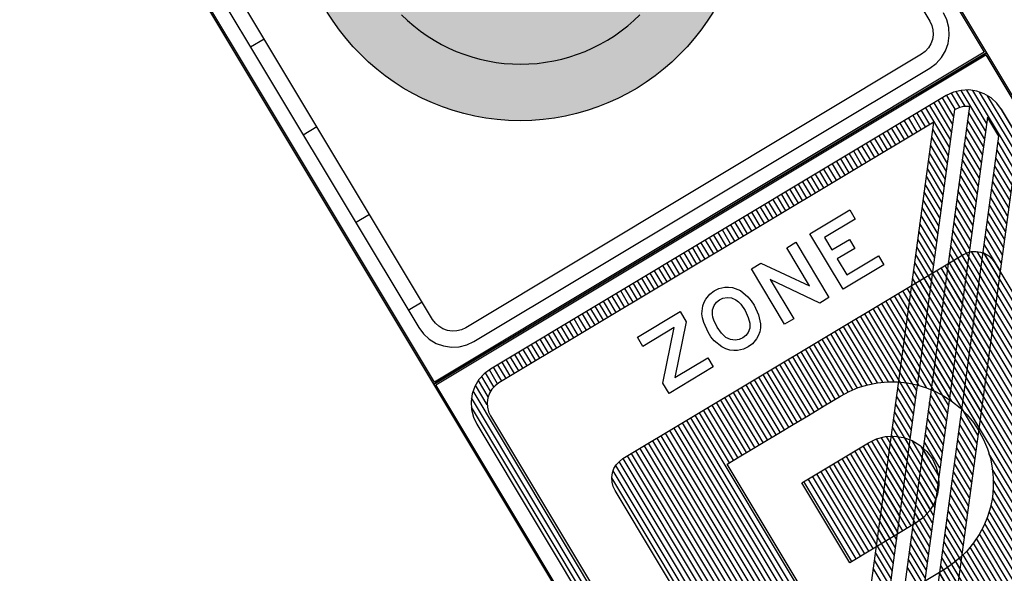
# Model space of a CAD drawing. Header units: metres. Extents: x 197071 to 197673, y 354832 to 355594.
# Tile 26 of 28: x 197078.83 to 197082.27, y 355586.57 to 355588.51. Entities that reach past the tile are written whole.
import ezdxf

# ---------------------------------------------------------------- set-up
doc = ezdxf.new("R2010")
doc.units = ezdxf.units.M
doc.layers.get('0').update_dxf_attribs({"lineweight": 25})

# ---------------------------------------------------------------- blocks, each defined once
blk = doc.blocks.new('E01zbh')
h = blk.add_hatch()
h.set_pattern_fill('LINE', color=0, scale=0.05, angle=-90, style=0)
h.paths.add_polyline_path([(19.7797, 135.2617), (19.7918, 135.2629), (19.8035, 135.2664), (19.8143, 135.2722), (19.8239, 135.28), (19.8317, 135.2895), (19.8374, 135.3003), (19.841, 135.312), (19.8421, 135.3241), (19.8421, 136.1491), (19.841, 136.1612), (19.8374, 136.1729), (19.8317, 136.1837), (19.8239, 136.1932), (19.8143, 136.2011), (19.8035, 136.2068), (19.7918, 136.2103), (19.7797, 136.2115), (18.7047, 136.2115), (18.6926, 136.2103), (18.6809, 136.2068), (18.67, 136.2011), (18.6605, 136.1932), (18.6527, 136.1837), (18.6469, 136.1729), (18.6434, 136.1612), (18.6422, 136.1491), (18.6422, 135.3241), (18.6434, 135.312), (18.6469, 135.3003), (18.6527, 135.2895), (18.6605, 135.28), (18.67, 135.2722), (18.6809, 135.2664), (18.6926, 135.2629), (18.7047, 135.2617)])
h.paths.add_polyline_path([(18.6672, 136.1491), (18.6679, 136.1564), (18.6701, 136.1634), (18.6735, 136.1699), (18.6782, 136.1756), (18.6839, 136.1802), (18.6904, 136.1837), (18.6974, 136.1858), (18.7047, 136.1866), (19.7797, 136.1866), (19.787, 136.1858), (19.794, 136.1837), (19.8005, 136.1802), (19.8061, 136.1756), (19.8108, 136.1699), (19.8143, 136.1634), (19.8165, 136.1564), (19.8172, 136.1491), (19.8172, 135.3241), (19.8165, 135.3168), (19.8143, 135.3098), (19.8108, 135.3033), (19.8061, 135.2976), (19.8005, 135.293), (19.794, 135.2895), (19.787, 135.2874), (19.7797, 135.2866), (18.7047, 135.2866), (18.6974, 135.2874), (18.6904, 135.2895), (18.6839, 135.293), (18.6782, 135.2976), (18.6735, 135.3033), (18.6701, 135.3098), (18.6679, 135.3168), (18.6672, 135.3241)], flags=16)
h.paths.add_polyline_path([(19.723, 135.5439), (19.7066, 135.5439), (19.7066, 135.5998), (19.684, 135.5998), (19.684, 135.5679), (19.6679, 135.5679), (19.6679, 135.5998), (19.6389, 135.5998), (19.6389, 135.5424), (19.6229, 135.5424), (19.6229, 135.6161), (19.723, 135.6161)], flags=0)
h.paths.add_polyline_path([(19.723, 135.6416), (19.6229, 135.6416), (19.6229, 135.6581), (19.6936, 135.7053), (19.6229, 135.7053), (19.6229, 135.7217), (19.723, 135.7217), (19.723, 135.7046), (19.654, 135.6581), (19.723, 135.6581)], flags=0)
h.paths.add_polyline_path([(19.723, 135.8509), (19.7044, 135.8509), (19.6395, 135.9104), (19.6395, 135.8509), (19.6231, 135.8509), (19.6231, 135.9308), (19.6418, 135.9308), (19.7065, 135.8713), (19.7065, 135.9281), (19.723, 135.9281)], flags=0)
h.paths.add_polyline_path([(19.6381, 135.7885), (19.6389, 135.7945), (19.6413, 135.8005), (19.6457, 135.8061), (19.6523, 135.8104), (19.6615, 135.8131), (19.673, 135.8139), (19.6847, 135.8126), (19.6896, 135.8115), (19.6936, 135.8102), (19.6998, 135.8063), (19.7042, 135.8009), (19.7066, 135.795), (19.7074, 135.7892), (19.7067, 135.7831), (19.7043, 135.777), (19.7003, 135.7716), (19.694, 135.7673), (19.6897, 135.7655), (19.6843, 135.7642), (19.6724, 135.7634), (19.661, 135.7647), (19.652, 135.7671), (19.6455, 135.7711), (19.6412, 135.7767), (19.6388, 135.7827)], flags=0)
h.paths.add_polyline_path([(19.6219, 135.7883), (19.6227, 135.7964), (19.6258, 135.8056), (19.6285, 135.8107), (19.6323, 135.8156), (19.6371, 135.82), (19.6429, 135.8236), (19.6571, 135.8286), (19.6651, 135.8298), (19.6734, 135.83), (19.6895, 135.8279), (19.6967, 135.826), (19.7028, 135.8235), (19.7127, 135.8162), (19.7165, 135.8116), (19.7193, 135.8068), (19.7227, 135.7976), (19.7238, 135.789), (19.723, 135.7808), (19.72, 135.7717), (19.7172, 135.7667), (19.7133, 135.7618), (19.7027, 135.7537), (19.6887, 135.7487), (19.6808, 135.7475), (19.6725, 135.7472), (19.6565, 135.7491), (19.6428, 135.7536), (19.6373, 135.7569), (19.6325, 135.7612), (19.6287, 135.766), (19.6259, 135.7711), (19.6228, 135.7803)], flags=0)
h = blk.add_hatch(color=252)
h.paths.add_polyline_path([(19.3656, 135.9319), (19.35, 135.9439), (19.3336, 135.9547), (19.3164, 135.9642), (19.2983, 135.9725), (19.2862, 135.9772), (19.274, 135.9812), (19.2617, 135.9846), (19.2493, 135.9874), (19.2367, 135.9896), (19.224, 135.9912), (19.2112, 135.9921), (19.1983, 135.9924), (19.1853, 135.9921), (19.1725, 135.9912), (19.1598, 135.9896), (19.1473, 135.9874), (19.1348, 135.9846), (19.1225, 135.9812), (19.1103, 135.9772), (19.0982, 135.9725), (19.0864, 135.9673), (19.0749, 135.9615), (19.0637, 135.9552), (19.053, 135.9484), (19.0425, 135.941), (19.0325, 135.9332), (19.0227, 135.9248), (19.0134, 135.9158), (19.0044, 135.9065), (18.996, 135.8967), (18.9882, 135.8867), (18.9808, 135.8762), (18.974, 135.8655), (18.9677, 135.8543), (18.9619, 135.8428), (18.9567, 135.831), (18.952, 135.8189), (18.948, 135.8067), (18.9446, 135.7944), (18.9418, 135.782), (18.9396, 135.7694), (18.9381, 135.7567), (18.9371, 135.7439), (18.9368, 135.731), (18.9371, 135.718), (18.938, 135.7052), (18.9396, 135.6925), (18.9418, 135.68), (18.9446, 135.6675), (18.948, 135.6552), (18.952, 135.643), (18.9567, 135.6309), (18.965, 135.6128), (18.9745, 135.5956), (18.9853, 135.5792), (18.9973, 135.5636)], flags=16)
h.paths.add_polyline_path([(19.3992, 135.8983), (19.4112, 135.8827), (19.422, 135.8663), (19.4315, 135.8491), (19.4398, 135.831), (19.4445, 135.8189), (19.4485, 135.8067), (19.4519, 135.7944), (19.4547, 135.782), (19.4569, 135.7694), (19.4585, 135.7567), (19.4594, 135.7439), (19.4597, 135.731), (19.4594, 135.718), (19.4585, 135.7052), (19.4569, 135.6925), (19.4547, 135.68), (19.4519, 135.6675), (19.4485, 135.6552), (19.4445, 135.643), (19.4398, 135.6309), (19.4346, 135.6191), (19.4288, 135.6076), (19.4225, 135.5964), (19.4157, 135.5857), (19.4083, 135.5752), (19.4005, 135.5652), (19.3921, 135.5554), (19.3831, 135.5461), (19.3738, 135.5371), (19.364, 135.5287), (19.354, 135.5209), (19.3435, 135.5135), (19.3328, 135.5067), (19.3216, 135.5004), (19.3101, 135.4946), (19.2983, 135.4894), (19.2862, 135.4847), (19.274, 135.4807), (19.2617, 135.4773), (19.2493, 135.4745), (19.2367, 135.4723), (19.224, 135.4707), (19.2112, 135.4698), (19.1983, 135.4695), (19.1853, 135.4698), (19.1725, 135.4707), (19.1598, 135.4723), (19.1473, 135.4745), (19.1348, 135.4773), (19.1225, 135.4807), (19.1103, 135.4848), (19.0982, 135.4894), (19.0801, 135.4977), (19.0629, 135.5072), (19.0465, 135.518), (19.0309, 135.53)], flags=16)
edge = h.paths.add_edge_path()
edge.add_arc((19.1994, 135.7313), 0.35, 0, 360)
h = blk.add_hatch(color=253)
h.paths.add_polyline_path([(19.0227, 135.9248), (19.0134, 135.9158), (19.0044, 135.9065), (18.996, 135.8967), (18.9882, 135.8867), (18.9808, 135.8762), (18.974, 135.8655), (18.9677, 135.8543), (18.9619, 135.8428), (18.9567, 135.831), (18.952, 135.8189), (18.948, 135.8067), (18.9446, 135.7944), (18.9418, 135.782), (18.9396, 135.7694), (18.9381, 135.7567), (18.9371, 135.7439), (18.9368, 135.731), (18.9371, 135.718), (18.938, 135.7052), (18.9396, 135.6925), (18.9418, 135.68), (18.9446, 135.6675), (18.948, 135.6552), (18.952, 135.643), (18.9567, 135.6309), (18.965, 135.6128), (18.9745, 135.5956), (18.9853, 135.5792), (18.9973, 135.5636), (19.3656, 135.9319), (19.35, 135.9439), (19.3336, 135.9547), (19.3164, 135.9642), (19.2983, 135.9725), (19.2862, 135.9772), (19.274, 135.9812), (19.2617, 135.9846), (19.2493, 135.9874), (19.2367, 135.9896), (19.224, 135.9912), (19.2112, 135.9921), (19.1983, 135.9924), (19.1853, 135.9921), (19.1725, 135.9912), (19.1598, 135.9896), (19.1473, 135.9874), (19.1348, 135.9846), (19.1225, 135.9812), (19.1103, 135.9772), (19.0982, 135.9725), (19.0864, 135.9673), (19.0749, 135.9615), (19.0637, 135.9552), (19.053, 135.9484), (19.0425, 135.941), (19.0325, 135.9332)])
h.paths.add_polyline_path([(19.0309, 135.53), (19.0465, 135.518), (19.0629, 135.5072), (19.0801, 135.4977), (19.0982, 135.4894), (19.1103, 135.4848), (19.1225, 135.4807), (19.1348, 135.4773), (19.1473, 135.4745), (19.1598, 135.4723), (19.1725, 135.4707), (19.1853, 135.4698), (19.1983, 135.4695), (19.2112, 135.4698), (19.224, 135.4707), (19.2367, 135.4723), (19.2493, 135.4745), (19.2617, 135.4773), (19.274, 135.4807), (19.2862, 135.4847), (19.2983, 135.4894), (19.3101, 135.4946), (19.3216, 135.5004), (19.3328, 135.5067), (19.3435, 135.5135), (19.354, 135.5209), (19.364, 135.5287), (19.3738, 135.5371), (19.3831, 135.5461), (19.3921, 135.5554), (19.4005, 135.5652), (19.4083, 135.5752), (19.4157, 135.5857), (19.4225, 135.5964), (19.4288, 135.6076), (19.4346, 135.6191), (19.4398, 135.6309), (19.4445, 135.643), (19.4485, 135.6552), (19.4519, 135.6675), (19.4547, 135.68), (19.4569, 135.6925), (19.4585, 135.7052), (19.4594, 135.718), (19.4597, 135.731), (19.4594, 135.7439), (19.4585, 135.7567), (19.4569, 135.7694), (19.4547, 135.782), (19.4519, 135.7944), (19.4485, 135.8067), (19.4445, 135.8189), (19.4398, 135.831), (19.4315, 135.8491), (19.422, 135.8663), (19.4112, 135.8827), (19.3992, 135.8983)])
at = {"color": 0}
for points in [[(18.6173, 135.2366), (18.6173, 136.2366), (19.8671, 136.2366), (19.8671, 135.2366), (18.6173, 135.2366)], [(18.6198, 135.2391), (18.6198, 136.2341), (19.8646, 136.2341), (19.8646, 135.2391), (18.6198, 135.2391)]]:
    blk.add_lwpolyline(points, close=True, dxfattribs=at)
for points in [[(19.7797, 136.2115), (18.7047, 136.2115), (18.6926, 136.2103), (18.6809, 136.2068), (18.67, 136.2011), (18.6605, 136.1932), (18.6527, 136.1837), (18.6469, 136.1729), (18.6434, 136.1612), (18.6422, 136.1491), (18.6422, 135.3241), (18.6434, 135.312), (18.6469, 135.3003), (18.6527, 135.2895), (18.6605, 135.28), (18.67, 135.2722), (18.6809, 135.2664), (18.6926, 135.2629), (18.7047, 135.2617)], [(19.7797, 135.2866), (18.7047, 135.2866), (18.6974, 135.2874), (18.6904, 135.2895), (18.6839, 135.293), (18.6782, 135.2976), (18.6735, 135.3033), (18.6701, 135.3098), (18.6679, 135.3168), (18.6672, 135.3241), (18.6672, 136.1491), (18.6672, 136.1491), (18.6679, 136.1564), (18.6701, 136.1634), (18.6735, 136.1699), (18.6782, 136.1756), (18.6839, 136.1802), (18.6904, 136.1837), (18.6974, 136.1858), (18.7047, 136.1866), (19.7797, 136.1866)], [(19.1348, 135.9846), (19.1225, 135.9812), (19.1103, 135.9772), (19.0982, 135.9725), (19.0864, 135.9673), (19.0749, 135.9615), (19.0637, 135.9552), (19.053, 135.9484), (19.0425, 135.941), (19.0325, 135.9332), (19.0227, 135.9248), (19.0134, 135.9158), (19.0044, 135.9065), (18.996, 135.8967), (18.9882, 135.8867), (18.9808, 135.8762), (18.974, 135.8655), (18.9677, 135.8543), (18.9619, 135.8428), (18.9567, 135.831), (18.952, 135.8189), (18.948, 135.8067), (18.9446, 135.7944), (18.9418, 135.782), (18.9396, 135.7694), (18.9381, 135.7567), (18.9371, 135.7439), (18.9368, 135.731), (18.9371, 135.718), (18.938, 135.7052), (18.9396, 135.6925), (18.9418, 135.68), (18.9446, 135.6675)]]:
    blk.add_lwpolyline(points, dxfattribs=at)
blk.add_circle((19.1994, 135.7313), 0.35, dxfattribs=at)
blk = doc.blocks.new('*X38')
at = {"color": 0}
for p, q in [((1.2728, 0.275), (1.8059, 0.275)), ((1.2619, 0.2625), (1.8168, 0.2625)), ((1.2659, 0.2687), (1.8128, 0.2687)), ((1.2592, 0.25), (1.8195, 0.25)), ((1.2598, 0.2562), (1.8189, 0.2562)), ((1.2592, 0.2437), (1.8195, 0.2437)), ((1.2592, 0.2375), (1.8195, 0.2375)), ((1.2592, 0.2313), (1.8195, 0.2313)), ((1.2592, 0.225), (1.8195, 0.225)), ((1.2592, 0.2188), (1.8195, 0.2188)), ((1.2592, 0.2125), (1.8195, 0.2125)), ((1.2592, 0.2062), (1.8195, 0.2062)), ((1.2592, 0.2), (1.8195, 0.2)), ((1.2592, 0.1938), (1.8195, 0.1938)), ((1.2592, 0.1875), (1.8195, 0.1875)), ((1.2592, 0.1812), (1.8195, 0.1812)), ((1.2592, 0.175), (1.8195, 0.175)), ((1.2592, 0.1688), (1.8195, 0.1688)), ((1.2592, 0.1625), (1.8195, 0.1625)), ((1.2592, 0.1562), (1.8195, 0.1562)), ((1.2592, 0.15), (1.8195, 0.15)), ((1.2592, 0.1437), (1.8195, 0.1437)), ((1.7458, 0.1375), (1.8195, 0.1375)), ((1.7458, 0.1313), (1.8195, 0.1313)), ((1.7458, 0.125), (1.8195, 0.125)), ((1.7458, 0.1187), (1.8195, 0.1187)), ((1.7458, 0.1125), (1.8195, 0.1125)), ((1.7458, 0.1062), (1.8195, 0.1062)), ((1.7458, 0.1), (1.8195, 0.1)), ((1.7458, 0.0938), (1.8195, 0.0938)), ((1.7458, 0.0875), (1.8195, 0.0875)), ((1.7458, 0.0813), (1.8195, 0.0813)), ((1.7458, 0.075), (1.8195, 0.075)), ((1.5591, 0.0688), (1.6771, 0.0688)), ((1.5591, 0.0625), (1.6771, 0.0625)), ((1.7458, 0.0688), (1.8195, 0.0688)), ((1.7458, 0.0625), (1.8195, 0.0625)), ((1.5591, 0.0563), (1.6771, 0.0563)), ((1.5591, 0.05), (1.6771, 0.05)), ((1.7458, 0.0563), (1.8195, 0.0563)), ((1.7458, 0.05), (1.8195, 0.05)), ((1.5591, 0.0437), (1.6771, 0.0437)), ((1.5591, 0.0375), (1.6771, 0.0375)), ((1.7458, 0.0437), (1.8195, 0.0437)), ((1.7458, 0.0375), (1.8195, 0.0375)), ((1.5591, 0.0312), (1.6771, 0.0312)), ((1.5591, 0.025), (1.6771, 0.025)), ((1.7458, 0.0312), (1.8195, 0.0312)), ((1.7458, 0.025), (1.8195, 0.025)), ((1.5591, 0.0187), (1.6771, 0.0187)), ((1.5591, 0.0125), (1.6771, 0.0125)), ((1.7458, 0.0187), (1.8195, 0.0187)), ((1.7458, 0.0125), (1.8195, 0.0125)), ((1.5591, 0.0063), (1.6771, 0.0063)), ((1.5591, 0), (1.6771, 0)), ((1.7458, 0.0063), (1.8195, 0.0063)), ((1.7458, 0), (1.8195, 0)), ((1.5591, -0.0063), (1.6771, -0.0063)), ((1.7458, -0.0063), (1.8195, -0.0063)), ((1.2592, -0.0187), (1.4902, -0.0187)), ((1.5591, -0.0125), (1.6771, -0.0125)), ((1.5591, -0.0187), (1.6771, -0.0187)), ((1.7458, -0.0125), (1.8195, -0.0125)), ((1.7458, -0.0187), (1.8195, -0.0187)), ((1.2592, -0.025), (1.4902, -0.025)), ((1.2592, -0.0312), (1.4904, -0.0312)), ((1.5591, -0.025), (1.6771, -0.025)), ((1.5596, -0.0312), (1.6766, -0.0312)), ((1.7456, -0.0312), (1.8195, -0.0312)), ((1.7458, -0.025), (1.8195, -0.025)), ((1.2592, -0.0375), (1.4907, -0.0375)), ((1.2592, -0.0437), (1.4915, -0.0437)), ((1.5602, -0.0375), (1.676, -0.0375)), ((1.562, -0.0437), (1.6741, -0.0437)), ((1.7445, -0.0437), (1.8195, -0.0437)), ((1.7453, -0.0375), (1.8195, -0.0375)), ((1.2592, -0.05), (1.4924, -0.05)), ((1.2592, -0.0563), (1.4939, -0.0563)), ((1.5642, -0.05), (1.6719, -0.05)), ((1.5676, -0.0563), (1.6686, -0.0563)), ((1.7421, -0.0563), (1.8195, -0.0563)), ((1.7435, -0.05), (1.8195, -0.05)), ((1.2592, -0.0625), (1.4954, -0.0625)), ((1.2592, -0.0688), (1.4976, -0.0688)), ((1.5719, -0.0625), (1.6642, -0.0625)), ((1.5774, -0.0688), (1.6587, -0.0688)), ((1.7384, -0.0688), (1.8195, -0.0688)), ((1.7405, -0.0625), (1.8195, -0.0625)), ((1.2592, -0.075), (1.4999, -0.075)), ((1.2592, -0.0813), (1.5028, -0.0813)), ((1.585, -0.075), (1.6511, -0.075)), ((1.5974, -0.0813), (1.6387, -0.0813)), ((1.7332, -0.0813), (1.8195, -0.0813)), ((1.7361, -0.075), (1.8195, -0.075)), ((1.2592, -0.0875), (1.5059, -0.0875)), ((1.2592, -0.0938), (1.5096, -0.0938)), ((1.7264, -0.0938), (1.8195, -0.0938)), ((1.7301, -0.0875), (1.8195, -0.0875)), ((1.2592, -0.1), (1.5137, -0.1)), ((1.2592, -0.1062), (1.5184, -0.1062)), ((1.7176, -0.1062), (1.8195, -0.1062)), ((1.7222, -0.1), (1.8195, -0.1)), ((1.2592, -0.1125), (1.5239, -0.1125)), ((1.2592, -0.1187), (1.53, -0.1187)), ((1.706, -0.1187), (1.8195, -0.1187)), ((1.7121, -0.1125), (1.8195, -0.1125)), ((1.2592, -0.125), (1.5369, -0.125)), ((1.2592, -0.1313), (1.5453, -0.1313)), ((1.6907, -0.1313), (1.8195, -0.1313)), ((1.6991, -0.125), (1.8195, -0.125)), ((1.2592, -0.1375), (1.5554, -0.1375)), ((1.2592, -0.1437), (1.5681, -0.1437)), ((1.668, -0.1437), (1.8195, -0.1437)), ((1.6806, -0.1375), (1.8195, -0.1375)), ((1.2592, -0.15), (1.5871, -0.15)), ((1.2592, -0.1562), (1.8195, -0.1562)), ((1.649, -0.15), (1.8195, -0.15)), ((1.2592, -0.1625), (1.8195, -0.1625)), ((1.2592, -0.1688), (1.8195, -0.1688)), ((1.2592, -0.175), (1.8195, -0.175)), ((1.2592, -0.1812), (1.8195, -0.1812)), ((1.2592, -0.1875), (1.8195, -0.1875)), ((1.2592, -0.1938), (1.8195, -0.1938)), ((1.2592, -0.2), (1.8195, -0.2)), ((1.2592, -0.2062), (1.8195, -0.2062)), ((1.2592, -0.2125), (1.8195, -0.2125)), ((1.2592, -0.2188), (1.8195, -0.2188)), ((1.2592, -0.225), (1.8195, -0.225)), ((1.2592, -0.2313), (1.8195, -0.2313)), ((1.2592, -0.2375), (1.8195, -0.2375)), ((1.2592, -0.2437), (1.8195, -0.2437)), ((1.2592, -0.25), (1.8195, -0.25)), ((1.2597, -0.2562), (1.819, -0.2562)), ((1.2614, -0.2625), (1.8173, -0.2625)), ((1.2651, -0.2687), (1.8136, -0.2687)), ((1.2715, -0.275), (1.8073, -0.275))]:
    blk.add_line(p, q, dxfattribs=at)
blk = doc.blocks.new('*X37')
at = {"color": 0}
for p, q in [((1.0439, 0.375), (1.9839, 0.375)), ((1.0537, 0.3812), (1.9741, 0.3812)), ((1.0375, 0.3688), (1.9904, 0.3688)), ((1.9662, 0.3625), (1.9951, 0.3625)), ((1.9744, 0.3563), (1.9984, 0.3563)), ((1.9788, 0.35), (2.0006, 0.35)), ((1.9813, 0.3438), (2.0021, 0.3438)), ((1.9824, 0.3375), (2.0027, 0.3375)), ((1.9825, 0.3312), (2.0029, 0.3312)), ((1.9825, 0.325), (2.0029, 0.325)), ((1.9825, 0.3187), (2.0029, 0.3187)), ((1.9825, 0.3125), (2.0029, 0.3125)), ((1.9825, 0.3063), (2.0029, 0.3063)), ((1.9825, 0.3), (2.0029, 0.3)), ((1.9825, 0.2938), (2.0029, 0.2938)), ((1.9825, 0.2875), (2.0029, 0.2875)), ((1.9825, 0.2812), (2.0029, 0.2812)), ((1.9825, 0.275), (2.0029, 0.275)), ((1.9825, 0.2687), (2.0029, 0.2687)), ((1.9825, 0.2625), (2.0029, 0.2625)), ((1.9825, 0.2562), (2.0029, 0.2562)), ((1.9825, 0.25), (2.0029, 0.25)), ((1.9825, 0.2437), (2.0029, 0.2437)), ((1.9825, 0.2375), (2.0029, 0.2375)), ((1.9825, 0.2313), (2.0029, 0.2313)), ((1.9825, 0.225), (2.0029, 0.225)), ((1.9825, 0.2188), (2.0029, 0.2188)), ((1.9825, 0.2125), (2.0029, 0.2125)), ((1.9825, 0.2062), (2.0029, 0.2062)), ((1.9825, 0.2), (2.0029, 0.2)), ((1.9825, 0.1938), (2.0029, 0.1938)), ((1.9825, 0.1875), (2.0029, 0.1875)), ((1.9825, 0.1812), (2.0029, 0.1812)), ((1.9825, 0.175), (2.0029, 0.175)), ((1.9825, 0.1688), (2.0029, 0.1688)), ((1.9825, 0.1625), (2.0029, 0.1625)), ((1.9825, 0.1562), (2.0029, 0.1562)), ((1.9825, 0.15), (2.0029, 0.15)), ((1.9825, 0.1437), (2.0029, 0.1437)), ((1.9825, 0.1375), (2.0029, 0.1375)), ((1.9825, 0.1313), (2.0029, 0.1313)), ((1.9825, 0.125), (2.0029, 0.125)), ((1.9825, 0.1187), (2.0029, 0.1187)), ((1.9825, 0.1125), (2.0029, 0.1125)), ((1.9825, 0.1062), (2.0029, 0.1062)), ((1.9825, 0.1), (2.0029, 0.1)), ((1.9825, 0.0938), (2.0029, 0.0938)), ((1.9825, 0.0875), (2.0029, 0.0875)), ((1.9825, 0.0813), (2.0029, 0.0813)), ((1.9825, 0.075), (2.0029, 0.075)), ((1.9825, 0.0688), (2.0029, 0.0688)), ((1.9825, 0.0625), (2.0029, 0.0625)), ((1.4986, 0.05), (1.5378, 0.05)), ((1.9825, 0.0563), (2.0029, 0.0563)), ((1.9825, 0.05), (2.0029, 0.05)), ((1.5064, 0.0437), (1.5456, 0.0437)), ((1.5142, 0.0375), (1.5534, 0.0375)), ((1.9825, 0.0437), (2.0029, 0.0437)), ((1.9825, 0.0375), (2.0029, 0.0375)), ((1.522, 0.0312), (1.5612, 0.0312)), ((1.5298, 0.025), (1.569, 0.025)), ((1.9825, 0.0312), (2.0029, 0.0312)), ((1.9825, 0.025), (2.0029, 0.025)), ((1.4781, 0.0125), (1.5173, 0.0125)), ((1.5377, 0.0187), (1.5768, 0.0187)), ((1.5455, 0.0125), (1.5846, 0.0125)), ((1.9825, 0.0187), (2.0029, 0.0187)), ((1.9825, 0.0125), (2.0029, 0.0125)), ((1.4859, 0.0062), (1.5251, 0.0062)), ((1.4937, 0), (1.5329, 0)), ((1.5533, 0.0062), (1.5925, 0.0062)), ((1.5611, 0), (1.6003, 0)), ((1.9825, 0.0062), (2.0029, 0.0062)), ((1.9825, 0), (2.0029, 0)), ((1.5015, -0.0063), (1.5407, -0.0063)), ((1.5689, -0.0063), (1.6081, -0.0063)), ((1.9825, -0.0063), (2.0029, -0.0063)), ((1.4498, -0.0187), (1.4891, -0.0187)), ((1.5094, -0.0125), (1.5485, -0.0125)), ((1.5172, -0.0187), (1.5564, -0.0187)), ((1.5767, -0.0125), (1.6159, -0.0125)), ((1.5845, -0.0187), (1.6237, -0.0187)), ((1.9825, -0.0125), (2.0029, -0.0125)), ((1.9825, -0.0187), (2.0029, -0.0187)), ((1.4576, -0.025), (1.4969, -0.025)), ((1.4654, -0.0312), (1.5047, -0.0312)), ((1.525, -0.025), (1.5642, -0.025)), ((1.5328, -0.0312), (1.572, -0.0312)), ((1.5923, -0.025), (1.6315, -0.025)), ((1.6002, -0.0312), (1.6393, -0.0312)), ((1.9825, -0.025), (2.0029, -0.025)), ((1.9825, -0.0312), (2.0029, -0.0312)), ((1.4733, -0.0375), (1.5125, -0.0375)), ((1.4811, -0.0438), (1.5203, -0.0438)), ((1.5406, -0.0375), (1.5798, -0.0375)), ((1.5484, -0.0438), (1.5876, -0.0438)), ((1.608, -0.0375), (1.6471, -0.0375)), ((1.6158, -0.0438), (1.655, -0.0438)), ((1.9825, -0.0375), (2.0029, -0.0375)), ((1.9825, -0.0438), (2.0029, -0.0438)), ((1.4889, -0.05), (1.5281, -0.05)), ((1.4967, -0.0563), (1.536, -0.0563)), ((1.5562, -0.05), (1.5954, -0.05)), ((1.564, -0.0563), (1.6032, -0.0563)), ((1.6236, -0.05), (1.6628, -0.05)), ((1.6314, -0.0563), (1.6706, -0.0563)), ((1.9825, -0.05), (2.0029, -0.05)), ((1.9825, -0.0563), (2.0029, -0.0563)), ((1.5045, -0.0625), (1.5438, -0.0625)), ((1.5123, -0.0688), (1.5516, -0.0688)), ((1.5719, -0.0625), (1.611, -0.0625)), ((1.5797, -0.0688), (1.6189, -0.0688)), ((1.6392, -0.0625), (1.6784, -0.0625)), ((1.647, -0.0688), (1.6862, -0.0688)), ((1.9825, -0.0625), (2.0029, -0.0625)), ((1.9825, -0.0688), (2.0029, -0.0688)), ((1.5201, -0.075), (1.5594, -0.075)), ((1.5279, -0.0813), (1.5672, -0.0813)), ((1.5875, -0.075), (1.6267, -0.075)), ((1.5953, -0.0813), (1.6345, -0.0813)), ((1.6548, -0.075), (1.694, -0.075)), ((1.6627, -0.0813), (1.7018, -0.0813)), ((1.9825, -0.075), (2.0029, -0.075)), ((1.9825, -0.0813), (2.0029, -0.0813)), ((1.5358, -0.0875), (1.575, -0.0875)), ((1.5436, -0.0938), (1.5828, -0.0938)), ((1.6031, -0.0875), (1.6423, -0.0875)), ((1.6109, -0.0938), (1.6501, -0.0938)), ((1.6705, -0.0875), (1.7097, -0.0875)), ((1.6783, -0.0938), (1.7175, -0.0938)), ((1.9825, -0.0875), (2.0029, -0.0875)), ((1.9825, -0.0938), (2.0029, -0.0938)), ((1.5514, -0.1), (1.5906, -0.1)), ((1.5592, -0.1062), (1.5985, -0.1062)), ((1.6187, -0.1), (1.6579, -0.1)), ((1.6265, -0.1062), (1.6657, -0.1062)), ((1.6861, -0.1), (1.7253, -0.1)), ((1.6939, -0.1062), (1.7331, -0.1062)), ((1.9825, -0.1), (2.0029, -0.1)), ((1.9825, -0.1062), (2.0029, -0.1062)), ((1.567, -0.1125), (1.6063, -0.1125)), ((1.5748, -0.1187), (1.6141, -0.1187)), ((1.6344, -0.1125), (1.6735, -0.1125)), ((1.6422, -0.1187), (1.6814, -0.1187)), ((1.7017, -0.1125), (1.7409, -0.1125)), ((1.7095, -0.1187), (1.7487, -0.1187)), ((1.9825, -0.1125), (2.0029, -0.1125)), ((1.9825, -0.1187), (2.0029, -0.1187)), ((1.5826, -0.125), (1.6219, -0.125)), ((1.5905, -0.1313), (1.6297, -0.1313)), ((1.65, -0.125), (1.6892, -0.125)), ((1.6578, -0.1313), (1.697, -0.1313)), ((1.7173, -0.125), (1.7565, -0.125)), ((1.7252, -0.1313), (1.7643, -0.1313)), ((1.9825, -0.125), (2.0029, -0.125)), ((1.9825, -0.1313), (2.0029, -0.1313)), ((1.5983, -0.1375), (1.6375, -0.1375)), ((1.6061, -0.1437), (1.6453, -0.1437)), ((1.6656, -0.1375), (1.7048, -0.1375)), ((1.6734, -0.1437), (1.7126, -0.1437)), ((1.733, -0.1375), (1.7722, -0.1375)), ((1.7408, -0.1437), (1.78, -0.1437)), ((1.9825, -0.1375), (2.0029, -0.1375)), ((1.9825, -0.1437), (2.0029, -0.1437)), ((1.6139, -0.15), (1.6531, -0.15)), ((1.6217, -0.1562), (1.6609, -0.1562)), ((1.6812, -0.15), (1.7204, -0.15)), ((1.689, -0.1562), (1.7282, -0.1562)), ((1.7486, -0.15), (1.7878, -0.15)), ((1.7564, -0.1562), (1.7956, -0.1562)), ((1.9825, -0.15), (2.0029, -0.15)), ((1.9825, -0.1562), (2.0029, -0.1562)), ((1.6295, -0.1625), (1.6688, -0.1625)), ((1.6373, -0.1688), (1.6766, -0.1688)), ((1.6969, -0.1625), (1.736, -0.1625)), ((1.7047, -0.1688), (1.7439, -0.1688)), ((1.7642, -0.1625), (1.8034, -0.1625)), ((1.772, -0.1688), (1.8112, -0.1688)), ((1.9825, -0.1625), (2.0029, -0.1625)), ((1.9825, -0.1688), (2.0029, -0.1688)), ((1.6452, -0.175), (1.6844, -0.175)), ((1.653, -0.1812), (1.6922, -0.1812)), ((1.7125, -0.175), (1.7517, -0.175)), ((1.7203, -0.1812), (1.7595, -0.1812)), ((1.7798, -0.175), (1.819, -0.175)), ((1.7876, -0.1812), (1.8269, -0.1812)), ((1.9825, -0.175), (2.0029, -0.175)), ((1.9825, -0.1812), (2.0029, -0.1812)), ((1.6608, -0.1875), (1.7, -0.1875)), ((1.6686, -0.1938), (1.7078, -0.1938)), ((1.7281, -0.1875), (1.7673, -0.1875)), ((1.7359, -0.1938), (1.7751, -0.1938)), ((1.7955, -0.1875), (1.8347, -0.1875)), ((1.8033, -0.1938), (1.8425, -0.1938)), ((1.9825, -0.1875), (2.0029, -0.1875)), ((1.9825, -0.1938), (2.0029, -0.1938)), ((1.6764, -0.2), (1.7156, -0.2)), ((1.6842, -0.2062), (1.7234, -0.2062)), ((1.7437, -0.2), (1.7829, -0.2)), ((1.7515, -0.2062), (1.7907, -0.2062)), ((1.8111, -0.2), (1.8503, -0.2)), ((1.8189, -0.2062), (1.8581, -0.2062)), ((1.9825, -0.2), (2.0029, -0.2)), ((1.9825, -0.2062), (2.0029, -0.2062)), ((1.692, -0.2125), (1.7313, -0.2125)), ((1.6998, -0.2188), (1.7391, -0.2188)), ((1.7594, -0.2125), (1.7985, -0.2125)), ((1.7672, -0.2188), (1.8064, -0.2188)), ((1.8267, -0.2125), (1.8659, -0.2125)), ((1.8345, -0.2188), (1.8737, -0.2188)), ((1.9825, -0.2125), (2.0029, -0.2125)), ((1.9825, -0.2188), (2.0029, -0.2188)), ((1.7077, -0.225), (1.7469, -0.225)), ((1.7155, -0.2313), (1.7547, -0.2313)), ((1.775, -0.225), (1.8142, -0.225)), ((1.7828, -0.2313), (1.822, -0.2313)), ((1.8423, -0.225), (1.8815, -0.225)), ((1.8501, -0.2313), (1.8894, -0.2313)), ((1.9825, -0.225), (2.0029, -0.225)), ((1.9825, -0.2313), (2.0029, -0.2313)), ((1.7233, -0.2375), (1.7625, -0.2375)), ((1.7311, -0.2437), (1.7703, -0.2437)), ((1.7906, -0.2375), (1.8298, -0.2375)), ((1.7984, -0.2437), (1.8376, -0.2437)), ((1.858, -0.2375), (1.8972, -0.2375)), ((1.8658, -0.2437), (1.905, -0.2437)), ((1.9825, -0.2375), (2.0029, -0.2375)), ((1.9825, -0.2437), (2.0029, -0.2437)), ((1.7389, -0.25), (1.7781, -0.25)), ((1.7467, -0.2562), (1.7859, -0.2562)), ((1.8062, -0.25), (1.8454, -0.25)), ((1.814, -0.2562), (1.8532, -0.2562)), ((1.8736, -0.25), (1.9128, -0.25)), ((1.8814, -0.2562), (1.9206, -0.2562)), ((1.9825, -0.25), (2.0029, -0.25)), ((1.9825, -0.2562), (2.0029, -0.2562)), ((1.7545, -0.2625), (1.7938, -0.2625)), ((1.7624, -0.2687), (1.8016, -0.2687)), ((1.8219, -0.2625), (1.861, -0.2625)), ((1.8297, -0.2687), (1.8689, -0.2687)), ((1.8892, -0.2625), (1.9284, -0.2625)), ((1.897, -0.2687), (1.9362, -0.2687)), ((1.9825, -0.2625), (2.0029, -0.2625)), ((1.9825, -0.2687), (2.0029, -0.2687)), ((1.7702, -0.275), (1.8094, -0.275)), ((1.778, -0.2812), (1.8172, -0.2812)), ((1.8375, -0.275), (1.8767, -0.275)), ((1.8453, -0.2812), (1.8845, -0.2812)), ((1.9048, -0.275), (1.9441, -0.275)), ((1.9126, -0.2812), (1.9519, -0.2812)), ((1.9825, -0.275), (2.0029, -0.275)), ((1.9825, -0.2812), (2.0029, -0.2812)), ((1.7858, -0.2875), (1.825, -0.2875)), ((1.7936, -0.2938), (1.8328, -0.2938)), ((1.8531, -0.2875), (1.8923, -0.2875)), ((1.8609, -0.2938), (1.9001, -0.2938)), ((1.9205, -0.2875), (1.9597, -0.2875)), ((1.9283, -0.2938), (1.9675, -0.2938)), ((1.9825, -0.2875), (2.0029, -0.2875)), ((1.9825, -0.2938), (2.0029, -0.2938)), ((1.8014, -0.3), (1.8406, -0.3)), ((1.8092, -0.3063), (1.8484, -0.3063)), ((1.8687, -0.3), (1.9079, -0.3)), ((1.8766, -0.3063), (1.9157, -0.3063)), ((1.9361, -0.3), (1.9753, -0.3)), ((1.9439, -0.3063), (2.0029, -0.3063)), ((1.9825, -0.3), (2.0029, -0.3)), ((1.817, -0.3125), (1.8562, -0.3125)), ((1.8249, -0.3187), (1.8641, -0.3187)), ((1.8844, -0.3125), (1.9236, -0.3125)), ((1.8922, -0.3187), (1.9314, -0.3187)), ((1.9517, -0.3125), (2.0029, -0.3125)), ((1.9595, -0.3187), (2.0029, -0.3187)), ((1.8327, -0.325), (1.8719, -0.325)), ((1.8405, -0.3312), (1.8797, -0.3312)), ((1.9, -0.325), (1.9392, -0.325)), ((1.9078, -0.3312), (1.947, -0.3312)), ((1.9673, -0.325), (2.0029, -0.325)), ((1.9751, -0.3312), (2.0029, -0.3312)), ((1.8483, -0.3375), (1.8875, -0.3375)), ((1.8561, -0.3438), (1.8953, -0.3438)), ((1.9156, -0.3375), (1.9548, -0.3375)), ((1.9234, -0.3438), (1.9626, -0.3438)), ((1.9816, -0.3438), (2.0022, -0.3438)), ((1.9824, -0.3375), (2.0028, -0.3375)), ((1.8639, -0.35), (1.9031, -0.35)), ((1.8717, -0.3563), (1.9109, -0.3563)), ((1.9312, -0.35), (1.9704, -0.35)), ((1.9391, -0.3563), (1.9989, -0.3563)), ((1.9792, -0.35), (2.0009, -0.35)), ((1.0367, -0.3688), (1.9912, -0.3688)), ((1.8796, -0.3625), (1.9187, -0.3625)), ((1.9469, -0.3625), (1.9956, -0.3625)), ((1.0428, -0.375), (1.9851, -0.375)), ((1.0519, -0.3812), (1.976, -0.3812)), ((1.0756, -0.3875), (1.9523, -0.3875))]:
    blk.add_line(p, q, dxfattribs=at)
blk = doc.blocks.new('E11ze')
at = {"color": 0}
for points in [[(1.0046, -0.408), (1.0046, 0.407), (2.0232, 0.407), (2.0232, -0.408), (1.0046, -0.408)], [(1.0065, -0.4061), (1.0065, 0.4051), (2.0213, 0.4051), (2.0213, -0.4061), (1.0065, -0.4061)], [(1.1033, 0.3662), (1.1033, 0.3662), (1.9824, -0.3371), (1.9825, -0.3366), (1.9824, -0.3371), (1.9819, -0.3428), (1.9802, -0.3483), (1.9764, -0.3548), (1.9764, -0.3548), (1.0751, 0.3662), (1.0751, 0.3662), (1.0759, 0.3662), (1.1033, 0.3662)], [(1.1424, 0.3662), (1.9825, -0.3058), (1.9825, -0.3058), (1.9825, 0.3357), (1.9819, 0.3416), (1.9802, 0.3474), (1.9774, 0.3527), (1.9735, 0.3573), (1.9689, 0.3611), (1.9636, 0.3639), (1.9579, 0.3656), (1.952, 0.3662), (1.1424, 0.3662)], [(1.0453, 0.3357), (1.0454, 0.3362), (1.9246, -0.3672), (1.9246, -0.3672), (1.952, -0.3672), (1.9527, -0.3672), (1.9527, -0.3672), (1.0514, 0.3538), (1.0514, 0.3538), (1.0477, 0.3474), (1.046, 0.3419), (1.0454, 0.3362), (1.0453, 0.3357)], [(1.8854, -0.3672), (1.0453, 0.3048), (1.0453, 0.3048), (1.0453, -0.3366), (1.0459, -0.3426), (1.0477, -0.3483), (1.0505, -0.3536), (1.0543, -0.3582), (1.0589, -0.362), (1.0642, -0.3648), (1.0699, -0.3666), (1.0759, -0.3672), (1.8854, -0.3672), (1.8854, -0.3672)], [(1.9418, 0.0927), (1.9266, 0.0927), (1.8737, 0.1411), (1.8737, 0.0927), (1.8603, 0.0927), (1.8603, 0.1578), (1.8756, 0.1578), (1.9283, 0.1093), (1.9283, 0.1556), (1.9418, 0.1556), (1.9418, 0.0927)], [(1.8593, 0.0417), (1.86, 0.0483), (1.8625, 0.0558), (1.8647, 0.0599), (1.8678, 0.0639), (1.8717, 0.0675), (1.8765, 0.0704), (1.888, 0.0745), (1.8945, 0.0755), (1.9013, 0.0756), (1.9145, 0.074), (1.9203, 0.0724), (1.9253, 0.0703), (1.9333, 0.0643), (1.9364, 0.0606), (1.9388, 0.0567), (1.9415, 0.0492), (1.9424, 0.0422), (1.9418, 0.0355), (1.9393, 0.0282), (1.937, 0.0241), (1.9338, 0.0201), (1.9252, 0.0134), (1.9138, 0.0094), (1.9073, 0.0084), (1.9006, 0.0082), (1.8875, 0.0097), (1.8764, 0.0134), (1.8719, 0.0161), (1.868, 0.0195), (1.8648, 0.0235), (1.8626, 0.0276), (1.86, 0.0351), (1.8593, 0.0417)], [(1.6771, -0.0262), (1.676, -0.0377), (1.6726, -0.0488), (1.6671, -0.059), (1.6598, -0.0679), (1.6508, -0.0752), (1.6405, -0.0807), (1.6295, -0.0841), (1.618, -0.0852), (1.6066, -0.0841), (1.5955, -0.0807), (1.5853, -0.0752), (1.5764, -0.0679), (1.569, -0.059), (1.5636, -0.0488), (1.5602, -0.0377), (1.5591, -0.0262), (1.5591, 0.0721), (1.6771, 0.0721), (1.6771, -0.0262)], [(1.8726, 0.0418), (1.8732, 0.0467), (1.8751, 0.0516), (1.8787, 0.0561), (1.8841, 0.0597), (1.8916, 0.0619), (1.901, 0.0625), (1.9105, 0.0615), (1.9145, 0.0606), (1.9178, 0.0595), (1.9228, 0.0563), (1.9264, 0.0519), (1.9284, 0.0471), (1.929, 0.0424), (1.9285, 0.0374), (1.9265, 0.0325), (1.9232, 0.0281), (1.9181, 0.0245), (1.9146, 0.0231), (1.9102, 0.022), (1.9005, 0.0214), (1.8912, 0.0224), (1.8839, 0.0244), (1.8786, 0.0276), (1.875, 0.0322), (1.8731, 0.0371), (1.8726, 0.0418)], [(1.9418, -0.0779), (1.8602, -0.0779), (1.8602, -0.0645), (1.9178, -0.026), (1.8602, -0.026), (1.8602, -0.0126), (1.9418, -0.0126), (1.9418, -0.0266), (1.8855, -0.0645), (1.9418, -0.0645), (1.9418, -0.0779)], [(1.9418, -0.1576), (1.9283, -0.1576), (1.9283, -0.112), (1.91, -0.112), (1.91, -0.138), (1.8968, -0.138), (1.8968, -0.112), (1.8732, -0.112), (1.8732, -0.1588), (1.8602, -0.1588), (1.8602, -0.0987), (1.9418, -0.0987), (1.9418, -0.1576)]]:
    blk.add_lwpolyline(points, close=True, dxfattribs=at)
for points in [[(1.0759, -0.3875), (1.952, -0.3875), (1.952, -0.3875), (1.9618, -0.3866), (1.9714, -0.3837), (1.9802, -0.379), (1.988, -0.3726), (1.9943, -0.3649), (1.999, -0.3561), (2.0019, -0.3465), (2.0029, -0.3366), (2.0029, 0.3357), (2.0019, 0.3456), (1.999, 0.3551), (1.9943, 0.3639), (1.988, 0.3717), (1.9802, 0.378), (1.9714, 0.3827), (1.9618, 0.3856), (1.952, 0.3866), (1.0759, 0.3866)], [(1.2886, 0.2797), (1.79, 0.2797), (1.7958, 0.2791), (1.8013, 0.2774), (1.8064, 0.2747), (1.8109, 0.2711), (1.8146, 0.2666), (1.8173, 0.2615), (1.8189, 0.256), (1.8195, 0.2503), (1.8195, -0.2512), (1.8189, -0.2569), (1.8173, -0.2625), (1.8146, -0.2676), (1.8109, -0.272), (1.8064, -0.2757), (1.8013, -0.2784), (1.7958, -0.2801), (1.79, -0.2807), (1.2886, -0.2807)], [(1.3329, 0.1409), (1.7458, 0.1409), (1.7458, 0.1409), (1.7458, 0.1233), (1.7458, 0.1047), (1.7458, 0.0852), (1.7458, 0.0647), (1.7458, 0.0434), (1.7458, 0.0211), (1.7458, -0.0021), (1.7458, -0.0262), (1.7452, -0.0388), (1.7434, -0.0512), (1.7403, -0.0633), (1.7361, -0.0752), (1.7307, -0.0866), (1.7243, -0.0973), (1.7168, -0.1073), (1.7083, -0.1166), (1.699, -0.1251), (1.689, -0.1325), (1.6783, -0.1389), (1.6669, -0.1442), (1.6551, -0.1485), (1.643, -0.1515), (1.6307, -0.1533), (1.6181, -0.1539), (1.6055, -0.1533), (1.5931, -0.1515), (1.581, -0.1485), (1.5691, -0.1442), (1.5577, -0.1389), (1.547, -0.1325), (1.537, -0.1251), (1.5277, -0.1166), (1.5192, -0.1073), (1.5117, -0.0973), (1.5053, -0.0866), (1.4999, -0.0752), (1.4956, -0.0633), (1.4926, -0.0512), (1.4908, -0.0388), (1.4902, -0.0262), (1.4902, 0.0721)]]:
    blk.add_lwpolyline(points, dxfattribs=at)
at = {"color": 253}
blk.add_blockref('*X37', (0, 0), dxfattribs=at)
at = {"color": 0}
blk.add_blockref('*X38', (0, 0), dxfattribs=at)

msp = doc.modelspace()

# ---------------------------------------------------------------- block references
at = {"color": 252, "rotation": 120.9567738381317}
for name, p, xscale, yscale, zscale in [('E01zbh', (197364.6969, 355708.9892), 2.25, 2.25, 2.25), ('E11ze', (197084.118, 355583.0215), 2.760844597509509, 2.760844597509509, 2.760844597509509)]:
    msp.add_blockref(name, p, dxfattribs=dict(at, xscale=xscale, yscale=yscale, zscale=zscale))

doc.saveas('drawing.dxf')
